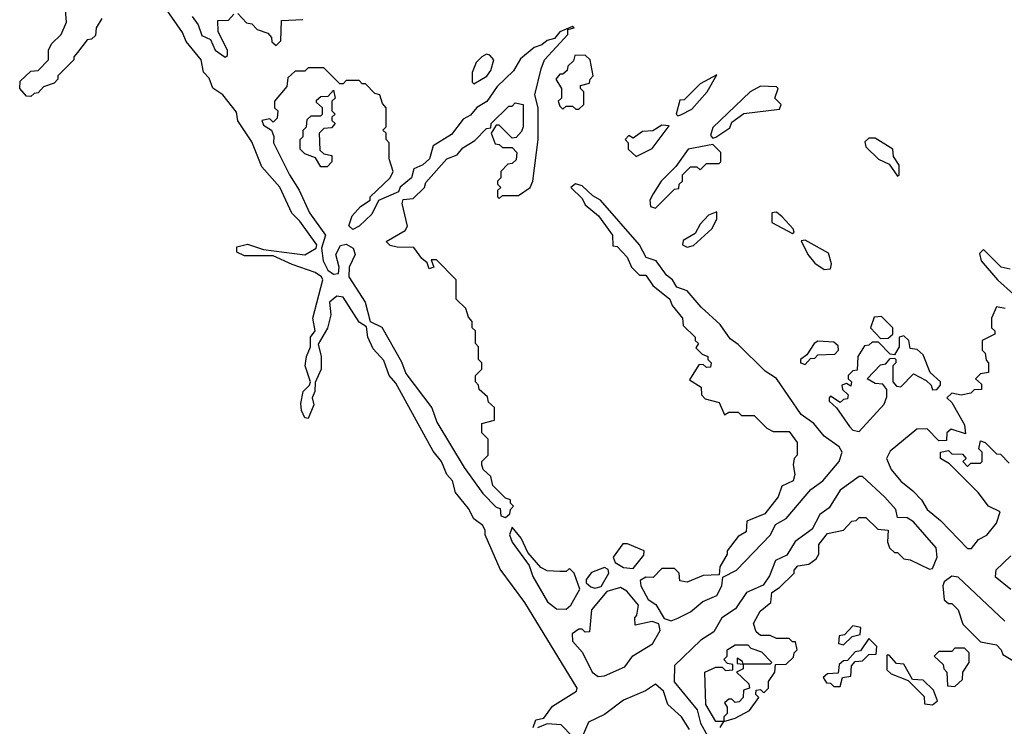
# Model space of a CAD drawing. Extents: x 2386423 to 2568864, y 578392 to 761999.
# Tile 108 of 256: x 2534520 to 2537610, y 630125 to 632341. Entities that reach past the tile are written whole.
import ezdxf

# ---------------------------------------------------------------- set-up
doc = ezdxf.new("R2010")
doc.units = 0

msp = doc.modelspace()

# ---------------------------------------------------------------- linework, layer by layer
at = {"layer": '0CON05XD'}
for points in [[(2534777.5, 632345), (2534760, 632315), (2534758.3, 632291.7), (2534745, 632280), (2534731.7, 632278.3), (2534701.7, 632238.3), (2534690, 632225), (2534690, 632215), (2534640, 632165), (2534640, 632155), (2534628.3, 632141.7), (2534595, 632130), (2534578.3, 632111.7), (2534565, 632110), (2534555, 632100), (2534541.7, 632101.7), (2534520, 632125), (2534521.7, 632148.3), (2534555, 632180), (2534578.3, 632181.7), (2534610, 632215), (2534610, 632245), (2534620, 632265), (2534650, 632295), (2534667, 632333), (2534662.5, 632385)], [(2535375, 631573.3), (2535315, 631600), (2535225, 631600), (2535201.7, 631611.7), (2535201.7, 631628.3), (2535235, 631637.5), (2535285, 631620), (2535415, 631603.3), (2535450, 631625), (2535452.5, 631635), (2535399.3, 631709.3), (2535374.2, 631734.2), (2535336.1, 631816.1), (2535279.5, 631879.5), (2535248.3, 631958.3), (2535204.1, 632024.1), (2535200.7, 632050.7), (2535157.5, 632105), (2535125.9, 632125.9), (2535115, 632157.5), (2535096.4, 632176.4), (2535090, 632215), (2535042.7, 632272.7), (2535030.5, 632300.5), (2534973.8, 632383.8)], [(2535061.2, 632351.2), (2535080, 632325), (2535091.7, 632291.7), (2535119.3, 632279.3), (2535133.3, 632245), (2535165, 632223.3)], [(2535165, 632223.3), (2535171.7, 632228.3), (2535172.5, 632245), (2535143, 632303), (2535141.7, 632338.3), (2535175, 632340), (2535191.7, 632358.3)], [(2535205, 632360), (2535231.7, 632331.7), (2535248.3, 632328.3), (2535265, 632310), (2535298.3, 632298.3), (2535310, 632285), (2535311.7, 632271.7), (2535325, 632260), (2535340, 632275), (2535341.7, 632338.3), (2535408.3, 632341.7)], [(2536045, 630780), (2536058.3, 630791.7), (2536060, 630805), (2536070, 630815), (2536060, 630825), (2536060, 630835), (2536045, 630840), (2536005, 630880), (2535998.3, 630908.3), (2535975, 630930), (2535970, 630945), (2535970, 630955), (2535990, 630975), (2535990, 631025), (2535970, 631045), (2535970, 631075), (2536010, 631085), (2536010, 631125), (2535991.7, 631141.7), (2535988.3, 631158.3), (2535961.7, 631181.7), (2535960, 631195), (2535950, 631205), (2535950, 631225), (2535970, 631245), (2535970, 631265), (2535960, 631275), (2535960, 631315), (2535950, 631325), (2535950, 631365), (2535940, 631375), (2535940, 631395), (2535928.3, 631408.3), (2535920, 631435), (2535890, 631465), (2535890, 631525), (2535828.3, 631588.3), (2535811.7, 631588.3), (2535820, 631565), (2535805, 631560), (2535798.3, 631578.3), (2535781.7, 631591.7), (2535757, 631627), (2535705, 631627.5), (2535683, 631633), (2535670, 631645), (2535730, 631680), (2535737, 631693), (2535720, 631765), (2535723.3, 631776.7), (2535755, 631780), (2535790, 631815), (2535795, 631830), (2535860, 631905), (2535893, 631917), (2535910.7, 631939.3), (2535948.3, 631961.7), (2535985, 632000), (2535998.3, 632001.7), (2536000, 632015), (2536055, 632070), (2536065, 632070), (2536075, 632080), (2536100, 632075), (2536100, 632005), (2536095, 631990), (2536078.3, 631971.7), (2536065, 631970), (2536025, 632010), (2536015, 632010), (2536000, 631985), (2536011.7, 631951.7), (2536025, 631950), (2536035, 631940), (2536065, 631940), (2536080, 631925), (2536078.3, 631901.7), (2536065, 631890), (2536051.7, 631888.3), (2536030, 631865), (2536030, 631845), (2536020, 631835), (2536020, 631825), (2536030, 631815), (2536020, 631805), (2536020, 631785), (2536025, 631780), (2536035, 631790), (2536085, 631790), (2536122.5, 631815), (2536130, 631835), (2536146.7, 631965), (2536146.7, 632065), (2536136.7, 632105), (2536156.7, 632186.7), (2536167.5, 632215), (2536240, 632295), (2536240, 632310), (2536260, 632315), (2536255, 632320), (2536215, 632302.5), (2536198.3, 632281.7), (2536175, 632276.2), (2536158.3, 632261.7), (2536135, 632253.8), (2536091.4, 632218.6), (2536069.3, 632180.7), (2536018.8, 632131.2), (2535985.6, 632084.4), (2535954.2, 632065.8), (2535935, 632041.2), (2535911.4, 632028.6), (2535875, 631981.2), (2535817.5, 631945), (2535805.8, 631904.2), (2535785, 631886), (2535757, 631873), (2535750, 631845), (2535714.2, 631815.8), (2535708.8, 631801.2), (2535646.2, 631773.8), (2535625, 631731.2), (2535585, 631693.8), (2535565, 631683.3), (2535552.5, 631695), (2535563.9, 631726.1), (2535590, 631755), (2535620, 631775), (2535620, 631785), (2535682.5, 631845), (2535692.5, 631865), (2535680, 631905), (2535680, 631955), (2535670, 631965), (2535670, 631985), (2535660, 631995), (2535670, 632005), (2535670, 632065), (2535658.3, 632078.3), (2535650, 632105), (2535635, 632110), (2535605, 632140), (2535595, 632140), (2535585, 632150), (2535545, 632150), (2535535, 632140), (2535525, 632140), (2535475, 632190), (2535425, 632190), (2535415, 632180), (2535385, 632180), (2535361.7, 632158.3), (2535358.3, 632131.7), (2535320, 632085), (2535320, 632065), (2535330, 632055), (2535328.3, 632031.7), (2535315, 632020), (2535305, 632030), (2535280, 632025), (2535285, 632010), (2535310, 631995), (2535317.5, 631975), (2535316.7, 631955), (2535366.7, 631855), (2535396.8, 631806.8), (2535430, 631735), (2535480, 631665), (2535467.5, 631625), (2535472.5, 631585), (2535487.5, 631555), (2535505, 631543.3), (2535520, 631545), (2535522.5, 631565), (2535512.5, 631605), (2535527, 631633), (2535545, 631637.5), (2535566.7, 631625), (2535573.3, 631605), (2535553.8, 631565), (2535553.3, 631535), (2535604.2, 631455), (2535620, 631395), (2535656.9, 631376.9), (2535718.5, 631268.5), (2535731.7, 631231.7), (2535813.3, 631123.3), (2535828.8, 631078.8), (2535915, 630936.7), (2535973.3, 630855), (2536015, 630812.5), (2536028.3, 630808.3), (2536030, 630785), (2536045, 630780)], [(2535945, 632140), (2535986.1, 632163.9), (2535998.3, 632181.7), (2536007.5, 632215), (2535995, 632230), (2535985, 632232.5), (2535970, 632225), (2535953, 632207), (2535940, 632175), (2535940, 632145), (2535945, 632140)], [(2536275, 632060), (2536290, 632075), (2536290, 632115), (2536280, 632125), (2536280, 632135), (2536308.3, 632141.7), (2536310, 632155), (2536320, 632165), (2536310, 632215), (2536295, 632230), (2536261.7, 632228.3), (2536258.3, 632211.7), (2536240, 632195), (2536238.3, 632181.7), (2536225, 632170), (2536215, 632170), (2536202.5, 632155), (2536220, 632125), (2536220, 632095), (2536210, 632085), (2536215, 632070), (2536225, 632060), (2536235, 632070), (2536255, 632070), (2536265, 632060), (2536275, 632060)], [(2536585, 632040), (2536595, 632042.5), (2536629.3, 632060.7), (2536677.5, 632115), (2536708.3, 632168.3), (2536655, 632140), (2536605, 632090), (2536591.7, 632088.3), (2536580, 632045), (2536585, 632040)], [(2536695, 631970), (2536705, 631972.5), (2536748.3, 632001.7), (2536755, 632020), (2536793, 632047), (2536905, 632060), (2536910, 632075), (2536890, 632095), (2536900, 632125), (2536895, 632130), (2536845, 632132.5), (2536812.5, 632115), (2536695, 632002.5), (2536688.3, 631978.3), (2536695, 631970)], [(2535485, 631880), (2535465, 631880), (2535448.3, 631908.3), (2535415, 631920), (2535400, 631935), (2535400, 631965), (2535410, 631975), (2535410, 631995), (2535420, 632005), (2535421.7, 632028.3), (2535435, 632040), (2535465, 632040), (2535470, 632045), (2535470, 632065), (2535451.7, 632081.7), (2535451.7, 632088.3), (2535465, 632100), (2535488.3, 632101.7), (2535505, 632120), (2535510, 632095), (2535500, 632085), (2535500, 632055), (2535510, 632045), (2535500, 632035), (2535500, 632025), (2535510, 632015), (2535498.3, 632001.7), (2535475, 632000), (2535460, 631985), (2535461.7, 631931.7), (2535475, 631920), (2535500, 631915), (2535500, 631895), (2535485, 631880)], [(2536455, 631912.5), (2536505, 631937.5), (2536558.3, 632008.3), (2536535, 632010), (2536507, 631993), (2536475, 631990), (2536445, 631970), (2536431.7, 631978.3), (2536420, 631965), (2536430, 631955), (2536430, 631935), (2536455, 631912.5)], [(2537275, 631850), (2537280, 631855), (2537280, 631885), (2537262.5, 631912.5), (2537260, 631935), (2537205, 631970), (2537185, 631970), (2537172.5, 631957.5), (2537175, 631942.5), (2537215, 631903.3), (2537248.3, 631888.3), (2537275, 631850)], [(2536515, 631750), (2536575, 631810), (2536588.3, 631811.7), (2536590, 631825), (2536600, 631835), (2536600, 631855), (2536625, 631880), (2536645, 631880), (2536655, 631870), (2536675, 631890), (2536715, 631890), (2536720, 631895), (2536720, 631925), (2536695, 631950), (2536617.5, 631935), (2536579.2, 631880.8), (2536533.3, 631835), (2536507.5, 631795), (2536497.5, 631775), (2536500, 631755), (2536515, 631750)], [(2536565, 630455.8), (2536585, 630464.3), (2536625, 630484), (2536663.5, 630516.5), (2536707.5, 630535), (2536724, 630565), (2536727, 630593), (2536769.2, 630615), (2536876.7, 630725), (2536892.3, 630757.7), (2536925, 630776.2), (2537002.7, 630867.3), (2537040, 630895), (2537091.9, 630955), (2537101.4, 630985), (2537091.3, 631001.3), (2537044.6, 631034.6), (2537012.5, 631075), (2536972.5, 631102.5), (2536895.4, 631215.4), (2536859.2, 631239.2), (2536775, 631322.9), (2536749.7, 631339.7), (2536718, 631385), (2536659.1, 631439.1), (2536615, 631490.6), (2536582, 631502), (2536569.2, 631525), (2536549.5, 631539.5), (2536517.1, 631585), (2536485.6, 631595.6), (2536465.4, 631635.4), (2536342.5, 631775), (2536318.3, 631788.3), (2536285, 631820), (2536263.8, 631826.2), (2536250, 631815), (2536285, 631780), (2536295, 631760), (2536336.4, 631726.4), (2536380, 631665), (2536381.7, 631631.7), (2536395, 631630), (2536426.4, 631596.4), (2536440, 631565), (2536465, 631540), (2536485, 631540), (2536507, 631507), (2536560, 631465), (2536567.5, 631445), (2536600, 631405), (2536601.7, 631381.7), (2536640, 631345), (2536640, 631335), (2536650, 631325), (2536641.7, 631311.7), (2536661.7, 631291.7), (2536680, 631285), (2536680, 631275), (2536690, 631265), (2536688.3, 631251.7), (2536675, 631250), (2536665, 631260), (2536651.7, 631258.3), (2536621.7, 631211.7), (2536658.3, 631188.3), (2536660, 631165), (2536671.7, 631151.7), (2536715, 631140), (2536731.7, 631101.7), (2536745, 631110), (2536775, 631110), (2536785, 631100), (2536825, 631100), (2536865, 631060), (2536885, 631050), (2536935, 631050), (2536960, 631015), (2536960, 630975), (2536950, 630965), (2536947.5, 630945), (2536952.5, 630915), (2536947.5, 630895), (2536911.7, 630878.3), (2536900, 630845), (2536858.3, 630791.7), (2536801.7, 630768.3), (2536800, 630735), (2536775, 630720), (2536740, 630675), (2536740, 630665), (2536717.5, 630625), (2536715, 630600), (2536665, 630597.5), (2536615, 630577.5), (2536591.7, 630581.7), (2536590, 630605), (2536575, 630620), (2536535, 630620), (2536508.3, 630591.7), (2536485, 630592.5), (2536467.5, 630582.5), (2536468.8, 630565), (2536492.7, 630522.7), (2536516.5, 630506.5), (2536542.7, 630462.7), (2536565, 630455.8)], [(2536615, 631627.5), (2536635, 631632.5), (2536692.5, 631685), (2536707.5, 631715), (2536708.3, 631738.3), (2536681.7, 631728.3), (2536655, 631700), (2536640, 631670), (2536601.7, 631648.3), (2536600, 631635), (2536615, 631627.5)], [(2536945, 631670), (2536950, 631675), (2536947.5, 631685), (2536913, 631723), (2536895, 631737.5), (2536880, 631735), (2536880, 631705), (2536945, 631670)], [(2537045, 631557.5), (2537065, 631560), (2537067.5, 631575), (2537058.3, 631608.3), (2536985, 631650), (2536972.5, 631647.5), (2536993.3, 631605), (2537015, 631577.5), (2537045, 631557.5)], [(2537628.3, 631558.3), (2537600, 631565), (2537545, 631620), (2537532.5, 631607.5), (2537537.5, 631585), (2537588.8, 631525), (2537639.7, 631479.7)], [(2536131.7, 630121.7), (2536140, 630145), (2536165, 630150), (2536192.3, 630187.7), (2536267.5, 630235), (2536270, 630245), (2536105, 630513.3), (2536027.7, 630617.7), (2535981.2, 630725), (2535980.7, 630739.3), (2535973.3, 630755), (2535945, 630776), (2535928.2, 630808.2), (2535887.9, 630857.9), (2535878, 630895), (2535860, 630915), (2535844.2, 630955), (2535818, 630988), (2535700.8, 631200.8), (2535679.2, 631225), (2535662.7, 631272.7), (2535628.9, 631308.9), (2535612.5, 631345), (2535608.3, 631378.3), (2535585, 631392.5), (2535535, 631471.2), (2535515, 631473.8), (2535492.5, 631455), (2535496.2, 631415), (2535486.4, 631373.6), (2535457, 631323), (2535466.2, 631285), (2535466.2, 631245), (2535447, 631203), (2535446.7, 631175), (2535437.5, 631155), (2535443, 631133), (2535425, 631090), (2535415, 631092.5), (2535404, 631115), (2535402.3, 631137.7), (2535410, 631175), (2535430, 631195), (2535432.5, 631205), (2535416.2, 631255), (2535420, 631285), (2535432.5, 631315), (2535432.5, 631345), (2535447.5, 631365), (2535440, 631405), (2535471.2, 631525), (2535467.5, 631535), (2535447.7, 631547.7), (2535375, 631573.3)], [(2537612.5, 631435), (2537585, 631440), (2537570, 631405), (2537570, 631375), (2537580, 631365), (2537580, 631355), (2537540, 631335), (2537540, 631305), (2537550, 631295), (2537553, 631273), (2537560, 631265), (2537560, 631235), (2537535, 631230), (2537520, 631215), (2537538.3, 631198.3), (2537538.3, 631181.7), (2537515, 631180), (2537505, 631170), (2537475, 631163.3), (2537445, 631170), (2537430, 631155), (2537445, 631140), (2537485, 631070), (2537488.3, 631041.7), (2537443, 631057), (2537430, 631045), (2537428.3, 631021.7), (2537405, 631020), (2537368.3, 631058.3), (2537335, 631056.7), (2537251.7, 630988.3), (2537240, 630965), (2537255, 630930), (2537285, 630893.3), (2537323, 630863), (2537350, 630835), (2537367.5, 630805), (2537410, 630770), (2537495, 630682.5), (2537507.1, 630682.9), (2537529.2, 630710.8), (2537555.6, 630724.4), (2537585, 630762.5), (2537597.5, 630797.5), (2537560, 630815), (2537528.3, 630858.3), (2537438.3, 630948.3), (2537410, 630965), (2537410, 630985), (2537435, 630990), (2537445, 630980), (2537478.3, 630978.3), (2537490, 630965), (2537480, 630955), (2537495, 630940), (2537505, 630950), (2537535, 630950), (2537540, 630955), (2537540, 630985), (2537530, 630995), (2537535, 631020), (2537550, 631015), (2537585, 630980), (2537598.3, 630978.3), (2537625, 630950)], [(2537221.7, 631341.7), (2537245, 631342.5), (2537260, 631355), (2537260, 631375), (2537225, 631410), (2537201.7, 631408.3), (2537190, 631375), (2537221.7, 631341.7)], [(2537155, 631050), (2537232.5, 631135), (2537241.7, 631158.3), (2537241.7, 631181.7), (2537228.3, 631198.3), (2537205, 631200), (2537180, 631215), (2537221.7, 631258.3), (2537238.3, 631261.7), (2537251.7, 631278.3), (2537265, 631280), (2537270, 631275), (2537270, 631265), (2537260, 631255), (2537260, 631205), (2537271.7, 631191.7), (2537285, 631190), (2537325, 631230), (2537365, 631210), (2537380, 631195), (2537385, 631180), (2537398.3, 631181.7), (2537410, 631195), (2537410, 631205), (2537377.5, 631235), (2537355, 631290), (2537337, 631307), (2537315, 631310), (2537310, 631335), (2537295, 631350), (2537280, 631345), (2537280, 631315), (2537265, 631290), (2537251.7, 631291.7), (2537215, 631330), (2537195, 631330), (2537185, 631320), (2537171.7, 631318.3), (2537150, 631285), (2537148.3, 631241.7), (2537135, 631240), (2537120, 631225), (2537120, 631215), (2537130, 631205), (2537128.3, 631191.7), (2537115, 631200), (2537100, 631195), (2537101.7, 631181.7), (2537120, 631165), (2537118.3, 631151.7), (2537105, 631150), (2537095, 631140), (2537065, 631160), (2537060, 631155), (2537060, 631145), (2537083.3, 631123.3), (2537123.8, 631065), (2537135, 631054), (2537155, 631050)], [(2536985, 631260), (2537001.7, 631278.3), (2537015, 631280), (2537025, 631290), (2537078.3, 631291.7), (2537090, 631305), (2537088.3, 631318.3), (2537075, 631330), (2537025, 631332.5), (2537013.3, 631325), (2536990, 631290), (2536970, 631275), (2536970, 631265), (2536985, 631260)], [(2536718.3, 630121.7), (2536730, 630140), (2536765, 630150), (2536810, 630175), (2536840, 630215), (2536830, 630225), (2536831.7, 630238.3), (2536845, 630240), (2536855, 630230), (2536870, 630245), (2536870, 630265), (2536890, 630295), (2536891.7, 630318.3), (2536925, 630320), (2536948.3, 630341.7), (2536950, 630355), (2536960, 630365), (2536955, 630390), (2536945, 630390), (2536935, 630400), (2536895, 630400), (2536875, 630410), (2536845, 630410), (2536831.7, 630421.7), (2536823, 630447), (2536843.6, 630486.4), (2536877, 630513), (2536880, 630545), (2536905, 630560), (2536950, 630605), (2536950, 630615), (2536961.7, 630628.3), (2536997, 630633), (2537019.3, 630650.7), (2537027.5, 630665), (2537027.5, 630695), (2537055, 630730), (2537105, 630740), (2537131.7, 630768.3), (2537145, 630770), (2537155, 630780), (2537175, 630780), (2537213, 630743), (2537245, 630740), (2537243, 630703), (2537250, 630685), (2537265, 630670), (2537275, 630670), (2537295, 630650), (2537315, 630647.5), (2537375, 630617.5), (2537385, 630620), (2537399.2, 630655), (2537396, 630685), (2537325, 630766.2), (2537305, 630778.8), (2537275, 630780), (2537270, 630805), (2537235, 630843.3), (2537165, 630908.1), (2537155, 630908.6), (2537094.4, 630865.6), (2537060.3, 630809.7), (2537030.9, 630789.1), (2537007.1, 630742.9), (2536953.8, 630705), (2536928, 630662), (2536892, 630645), (2536873.6, 630596.4), (2536852.9, 630567.1), (2536800.8, 630545), (2536766.4, 630493.6), (2536724, 630465), (2536698.7, 630421.3), (2536658, 630395), (2536575, 630315.8), (2536574.2, 630264.2), (2536646.2, 630176.2), (2536656.2, 630135), (2536678.8, 630095)], [(2536235, 630492.5), (2536250, 630505), (2536277.5, 630555), (2536260, 630605), (2536245, 630620), (2536235, 630610), (2536215, 630610), (2536175, 630612.5), (2536155, 630622.5), (2536115, 630670), (2536093.3, 630715), (2536065, 630750), (2536056.7, 630725), (2536065, 630702.5), (2536118.8, 630628.8), (2536130, 630595), (2536176, 630515), (2536205, 630493.1), (2536235, 630492.5)], [(2536445, 630620), (2536478.3, 630661.7), (2536480, 630675), (2536427, 630697), (2536413, 630697), (2536382.5, 630655), (2536388.3, 630638.3), (2536415, 630622.5), (2536445, 630620)], [(2537630.5, 630659.5), (2537583.8, 630615), (2537581.2, 630595), (2537630, 630555)], [(2536325, 630558), (2536345, 630563.3), (2536368.8, 630605), (2536366.7, 630616.7), (2536355, 630622.5), (2536315, 630607.5), (2536297.5, 630585), (2536297.5, 630575), (2536312.3, 630562.3), (2536325, 630558)], [(2537612, 630455), (2537465, 630592.5), (2537445, 630596), (2537421.7, 630578.3), (2537417.5, 630565), (2537421.7, 630521.7), (2537435, 630510), (2537445, 630510), (2537465, 630490), (2537480, 630445), (2537535, 630390), (2537585, 630380), (2537600, 630365), (2537605, 630350), (2537647.5, 630325)], [(2536335, 630281.2), (2536355, 630282.9), (2536418.6, 630311.4), (2536444.3, 630345.7), (2536506, 630384), (2536530, 630425), (2536525.9, 630445.9), (2536505, 630453.8), (2536451.7, 630441.7), (2536450, 630465), (2536457, 630473), (2536462.5, 630505), (2536425, 630548.8), (2536405, 630560), (2536362.7, 630547.3), (2536315, 630490), (2536308.3, 630421.7), (2536295, 630420), (2536285, 630430), (2536275, 630430), (2536253.3, 630415), (2536255, 630392.5), (2536286.1, 630356.1), (2536316.7, 630295), (2536335, 630281.2)], [(2537105, 630380), (2537133, 630407), (2537157.5, 630412.5), (2537160, 630435), (2537135, 630440), (2537108.3, 630411.7), (2537091.7, 630408.3), (2537090, 630385), (2537105, 630380)], [(2537095, 630250), (2537101.7, 630278.3), (2537128.3, 630281.7), (2537130, 630315), (2537141.7, 630328.3), (2537165, 630330), (2537185, 630350), (2537208.3, 630351.7), (2537210, 630375), (2537185, 630400), (2537158.3, 630361.7), (2537141.7, 630358.3), (2537118.3, 630331.7), (2537105, 630330), (2537091.7, 630318.3), (2537088.3, 630291.7), (2537055, 630290), (2537041.7, 630278.3), (2537051.7, 630261.7), (2537065, 630260), (2537075, 630250), (2537095, 630250)], [(2536730, 630140), (2536725, 630140), (2536705, 630140), (2536673, 630193), (2536670, 630295), (2536705, 630310), (2536725, 630310), (2536735, 630300), (2536758.3, 630301.7), (2536758.3, 630318.3), (2536741.7, 630321.7), (2536730, 630335), (2536740, 630345), (2536740, 630365), (2536765, 630380), (2536805, 630380), (2536815, 630370), (2536848.3, 630358.3), (2536880, 630325), (2536875, 630320), (2536790, 630320), (2536788.3, 630328.3), (2536771.7, 630338.3), (2536771.7, 630321.7), (2536790, 630320), (2536790, 630305), (2536770, 630295), (2536808.3, 630258.3), (2536810, 630245), (2536791.7, 630238.3), (2536790, 630215), (2536778.3, 630201.7), (2536765, 630200), (2536755, 630210), (2536745, 630210), (2536731.7, 630198.3), (2536740, 630185), (2536740, 630165), (2536730, 630155), (2536730, 630140)], [(2537455, 630250), (2537478.3, 630271.7), (2537480, 630295), (2537500, 630325), (2537500, 630355), (2537485, 630370), (2537455, 630370), (2537445, 630360), (2537405, 630360), (2537390, 630345), (2537418.3, 630318.3), (2537420, 630305), (2537430, 630295), (2537431.7, 630251.7), (2537455, 630250)], [(2537385, 630192.5), (2537400, 630205), (2537388.3, 630238.3), (2537355, 630270), (2537321.7, 630271.7), (2537295, 630320), (2537271.7, 630321.7), (2537248.3, 630348.3), (2537241.7, 630348.3), (2537241.7, 630301.7), (2537255, 630290), (2537308.3, 630268.3), (2537358.3, 630218.3), (2537360, 630195), (2537385, 630192.5)], [(2536622.5, 630115), (2536596.7, 630155), (2536553.6, 630193.6), (2536540, 630235), (2536515, 630256.7), (2536483.6, 630236.4), (2536415, 630206.7), (2536355, 630162.5), (2536305, 630137.5), (2536286.1, 630093.9)], [(2536255, 630093.3), (2536219.3, 630129.3), (2536175, 630132.5), (2536145, 630120)]]:
    msp.add_lwpolyline(points, dxfattribs=at)

doc.saveas('drawing.dxf')
